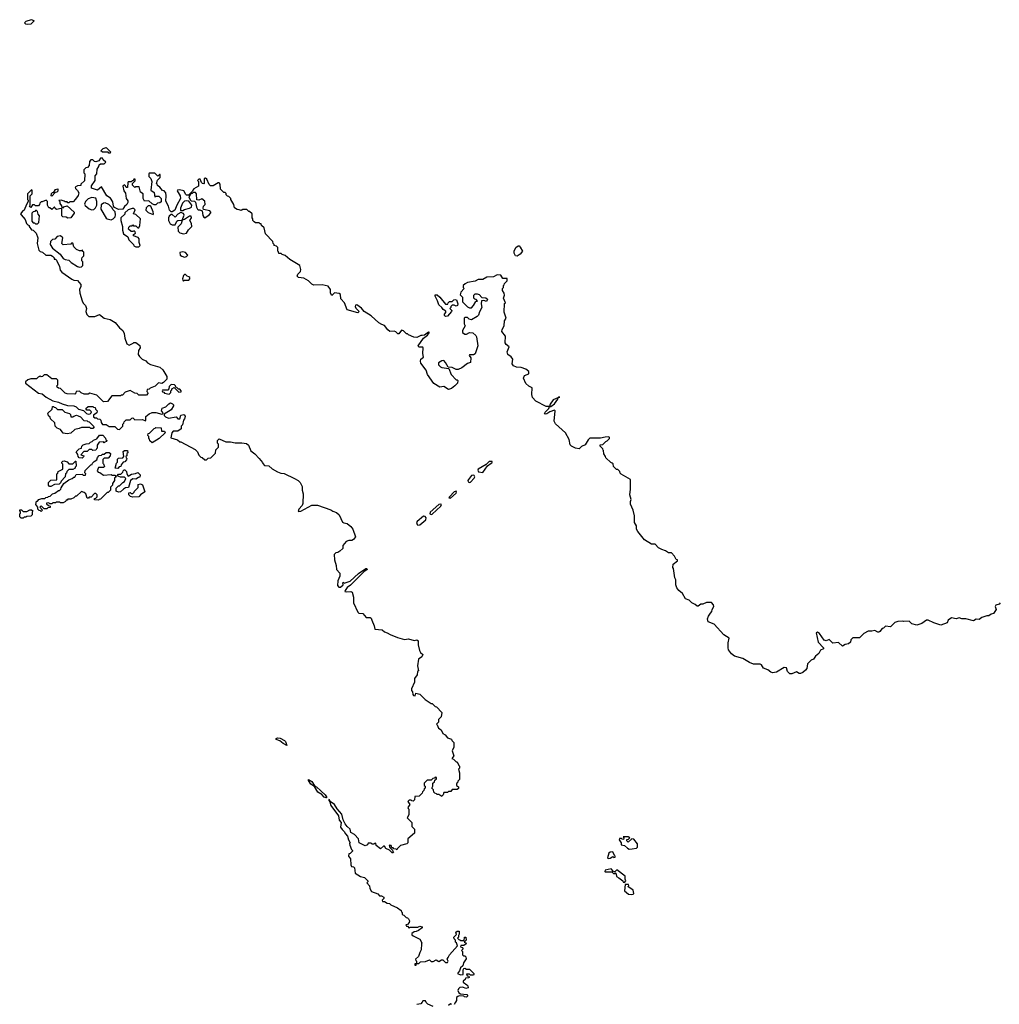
# Model space of a CAD drawing. Extents: x 1985742 to 2252716, y 78271 to 266492.
# Tile 211 of 250: x 2149990 to 2160236, y 213844 to 224148. Entities that reach past the tile are written whole.
import ezdxf

# ---------------------------------------------------------------- set-up
doc = ezdxf.new("R2010")
doc.units = 0

msp = doc.modelspace()

# ---------------------------------------------------------------- linework, layer by layer
at = {"layer": '0CON10XD'}
for points in [[(2150075, 224098), (2150055, 224102), (2150040, 224115), (2150058, 224132), (2150115, 224148), (2150140, 224135), (2150105, 224102), (2150075, 224098)], [(2150935, 222750), (2150922, 222752), (2150915, 222760), (2150855, 222760), (2150840, 222775), (2150862, 222798), (2150895, 222810), (2150940, 222765), (2150935, 222750)], [(2155088, 220672), (2155108, 220725), (2155077, 220747), (2155068, 220765), (2155072, 220835), (2155033, 220885), (2155037, 220905), (2155057, 220945), (2155060, 220995), (2155078, 221025), (2155057, 221087), (2155062, 221178), (2155070, 221185), (2155052, 221235), (2155062, 221265), (2155057, 221287), (2155040, 221315), (2155040, 221335), (2155050, 221345), (2155050, 221365), (2155058, 221372), (2155062, 221388), (2155090, 221415), (2155088, 221438), (2155045, 221440), (2155024, 221474), (2154984, 221476), (2154945, 221456), (2154876, 221454), (2154835, 221430), (2154785, 221430), (2154755, 221412), (2154673, 221397), (2154650, 221385), (2154630, 221365), (2154630, 221345), (2154640, 221335), (2154603, 221297), (2154598, 221268), (2154620, 221245), (2154620, 221195), (2154675, 221142), (2154695, 221132), (2154715, 221132), (2154738, 221155), (2154762, 221198), (2154778, 221202), (2154765, 221220), (2154752, 221222), (2154740, 221235), (2154740, 221265), (2154755, 221280), (2154775, 221280), (2154795, 221270), (2154825, 221240), (2154867, 221237), (2154882, 221222), (2154872, 221198), (2154845, 221210), (2154820, 221205), (2154817, 221175), (2154822, 221135), (2154798, 221092), (2154790, 221055), (2154775, 221040), (2154715, 221008), (2154690, 221015), (2154675, 221030), (2154645, 221030), (2154640, 221025), (2154640, 220965), (2154648, 220945), (2154620, 220895), (2154620, 220875), (2154645, 220858), (2154665, 220858), (2154696, 220874), (2154730, 220870), (2154761, 220841), (2154768, 220828), (2154781, 220735), (2154755, 220652), (2154735, 220640), (2154695, 220640), (2154690, 220635), (2154709, 220609), (2154705, 220560), (2154675, 220550), (2154616, 220504), (2154575, 220486), (2154555, 220487), (2154515, 220507), (2154472, 220512), (2154445, 220560), (2154425, 220580), (2154405, 220578), (2154370, 220555), (2154372, 220535), (2154390, 220515), (2154405, 220508), (2154478, 220498), (2154502, 220435), (2154555, 220380), (2154565, 220380), (2154572, 220372), (2154568, 220345), (2154543, 220317), (2154505, 220288), (2154475, 220278), (2154425, 220310), (2154385, 220302), (2154321, 220341), (2154256, 220435), (2154241, 220481), (2154184, 220554), (2154181, 220575), (2154186, 220594), (2154212, 220615), (2154207, 220655), (2154210, 220715), (2154205, 220720), (2154165, 220722), (2154158, 220735), (2154214, 220816), (2154255, 220847), (2154276, 220875), (2154265, 220879), (2154225, 220847), (2154198, 220842), (2154185, 220842), (2154145, 220820), (2154114, 220824), (2154055, 220850), (2154045, 220860), (2154035, 220860), (2154005, 220890), (2153985, 220898), (2153955, 220860), (2153945, 220860), (2153925, 220880), (2153907, 220887), (2153863, 220883), (2153841, 220901), (2153806, 220946), (2153777, 220957), (2153746, 220976), (2153665, 221048), (2153593, 221093), (2153565, 221128), (2153515, 221162), (2153501, 221159), (2153498, 221145), (2153507, 221127), (2153540, 221095), (2153525, 221080), (2153415, 221110), (2153388, 221185), (2153348, 221228), (2153345, 221270), (2153332, 221282), (2153282, 221288), (2153255, 221260), (2153240, 221285), (2153240, 221325), (2153215, 221360), (2153155, 221372), (2153068, 221368), (2153045, 221380), (2153010, 221415), (2152962, 221442), (2152905, 221448), (2152892, 221465), (2152900, 221485), (2152926, 221514), (2152930, 221535), (2152920, 221575), (2152815, 221638), (2152765, 221680), (2152735, 221690), (2152725, 221700), (2152702, 221702), (2152698, 221718), (2152690, 221725), (2152690, 221765), (2152677, 221777), (2152650, 221785), (2152650, 221795), (2152640, 221805), (2152638, 221828), (2152560, 221905), (2152548, 221968), (2152520, 221995), (2152515, 222010), (2152505, 222010), (2152495, 222020), (2152455, 222020), (2152442, 222032), (2152430, 222045), (2152430, 222065), (2152420, 222075), (2152420, 222115), (2152395, 222140), (2152385, 222140), (2152365, 222160), (2152325, 222160), (2152305, 222150), (2152287, 222157), (2152265, 222160), (2152235, 222180), (2152228, 222215), (2152200, 222265), (2152200, 222275), (2152178, 222298), (2152165, 222300), (2152150, 222315), (2152148, 222328), (2152138, 222338), (2152125, 222340), (2152090, 222375), (2152088, 222425), (2152075, 222440), (2152065, 222440), (2152015, 222410), (2151985, 222410), (2151972, 222422), (2151948, 222478), (2151935, 222490), (2151920, 222485), (2151920, 222435), (2151915, 222430), (2151902, 222432), (2151890, 222445), (2151878, 222478), (2151862, 222478), (2151850, 222465), (2151860, 222455), (2151860, 222405), (2151812, 222378), (2151800, 222365), (2151798, 222352), (2151755, 222310), (2151735, 222310), (2151727, 222317), (2151708, 222358), (2151663, 222367), (2151640, 222365), (2151638, 222355), (2151667, 222305), (2151672, 222275), (2151632, 222208), (2151612, 222155), (2151585, 222138), (2151575, 222138), (2151558, 222155), (2151547, 222195), (2151518, 222248), (2151522, 222305), (2151517, 222337), (2151500, 222355), (2151485, 222360), (2151456, 222396), (2151432, 222412), (2151428, 222428), (2151420, 222435), (2151432, 222468), (2151460, 222495), (2151458, 222528), (2151452, 222528), (2151435, 222510), (2151405, 222540), (2151345, 222540), (2151340, 222535), (2151340, 222505), (2151360, 222485), (2151372, 222455), (2151360, 222365), (2151398, 222338), (2151402, 222292), (2151415, 222300), (2151445, 222300), (2151470, 222275), (2151468, 222242), (2151455, 222230), (2151432, 222228), (2151415, 222210), (2151395, 222210), (2151375, 222220), (2151342, 222252), (2151295, 222250), (2151282, 222275), (2151280, 222325), (2151252, 222342), (2151238, 222398), (2151205, 222400), (2151195, 222390), (2151170, 222415), (2151170, 222435), (2151198, 222462), (2151198, 222478), (2151185, 222480), (2151178, 222462), (2151165, 222460), (2151155, 222450), (2151125, 222450), (2151120, 222445), (2151118, 222392), (2151102, 222392), (2151098, 222408), (2151085, 222420), (2151070, 222405), (2151080, 222355), (2151098, 222332), (2151102, 222275), (2151122, 222252), (2151122, 222235), (2151112, 222215), (2151087, 222193), (2151067, 222163), (2151025, 222162), (2150982, 222182), (2150970, 222195), (2150965, 222240), (2150939, 222279), (2150902, 222305), (2150845, 222400), (2150805, 222362), (2150740, 222385), (2150742, 222408), (2150780, 222465), (2150780, 222515), (2150797, 222533), (2150800, 222585), (2150818, 222612), (2150822, 222628), (2150835, 222640), (2150875, 222640), (2150890, 222655), (2150862, 222682), (2150855, 222700), (2150835, 222700), (2150818, 222672), (2150785, 222660), (2150772, 222662), (2150755, 222680), (2150735, 222680), (2150720, 222665), (2150718, 222622), (2150698, 222602), (2150682, 222598), (2150660, 222575), (2150660, 222545), (2150670, 222535), (2150668, 222462), (2150630, 222425), (2150628, 222412), (2150595, 222410), (2150570, 222395), (2150572, 222382), (2150595, 222360), (2150608, 222335), (2150603, 222307), (2150575, 222270), (2150548, 222242), (2150515, 222240), (2150505, 222230), (2150492, 222232), (2150485, 222240), (2150465, 222240), (2150455, 222250), (2150425, 222260), (2150400, 222255), (2150410, 222245), (2150410, 222225), (2150428, 222198), (2150432, 222182), (2150445, 222180), (2150452, 222188), (2150485, 222200), (2150560, 222135), (2150558, 222122), (2150526, 222074), (2150495, 222070), (2150475, 222080), (2150440, 222085), (2150430, 222095), (2150430, 222165), (2150425, 222170), (2150375, 222160), (2150362, 222172), (2150355, 222190), (2150325, 222160), (2150305, 222180), (2150295, 222180), (2150280, 222205), (2150280, 222245), (2150268, 222258), (2150225, 222240), (2150215, 222240), (2150202, 222228), (2150198, 222212), (2150185, 222200), (2150155, 222200), (2150145, 222210), (2150125, 222210), (2150108, 222182), (2150092, 222192), (2150100, 222205), (2150100, 222305), (2150120, 222325), (2150120, 222365), (2150112, 222368), (2150070, 222325), (2150070, 222265), (2150078, 222258), (2150080, 222245), (2150060, 222215), (2150038, 222155), (2150024, 222146), (2150000, 222115), (2150004, 222104), (2150048, 222055), (2150060, 222015), (2150075, 222000), (2150090, 221995), (2150090, 221985), (2150115, 221950), (2150130, 221945), (2150162, 221915), (2150180, 221865), (2150172, 221805), (2150190, 221735), (2150203, 221723), (2150230, 221715), (2150263, 221683), (2150315, 221682), (2150333, 221673), (2150350, 221655), (2150352, 221642), (2150365, 221640), (2150375, 221630), (2150408, 221565), (2150412, 221525), (2150430, 221505), (2150535, 221432), (2150555, 221422), (2150595, 221418), (2150628, 221378), (2150630, 221355), (2150617, 221323), (2150618, 221285), (2150642, 221205), (2150655, 221180), (2150677, 221157), (2150688, 221125), (2150682, 221095), (2150693, 221063), (2150712, 221042), (2150775, 221040), (2150825, 221062), (2150875, 221023), (2150935, 221010), (2150989, 220979), (2151035, 220922), (2151070, 220895), (2151083, 220863), (2151090, 220815), (2151112, 220755), (2151135, 220743), (2151177, 220763)], [(2150325, 222300), (2150320, 222305), (2150322, 222328), (2150332, 222338), (2150348, 222342), (2150365, 222370), (2150388, 222378), (2150388, 222352), (2150378, 222342), (2150362, 222338), (2150325, 222300)], [(2150745, 222158), (2150765, 222162), (2150783, 222177), (2150798, 222205), (2150798, 222245), (2150785, 222280), (2150745, 222288), (2150705, 222272), (2150678, 222245), (2150668, 222218), (2150674, 222204), (2150715, 222168), (2150745, 222158)], [(2151695, 222150), (2151715, 222162), (2151766, 222174), (2151788, 222185), (2151792, 222205), (2151758, 222248), (2151735, 222252), (2151715, 222248), (2151693, 222227), (2151672, 222175), (2151672, 222155), (2151675, 222150), (2151695, 222150)], [(2151925, 222073), (2151973, 222107), (2151988, 222125), (2151988, 222135), (2151977, 222147), (2151912, 222162), (2151908, 222175), (2151912, 222195), (2151930, 222215), (2151925, 222250), (2151895, 222272), (2151865, 222260), (2151842, 222262), (2151840, 222325), (2151828, 222338), (2151805, 222340), (2151795, 222330), (2151780, 222330), (2151760, 222295), (2151772, 222262), (2151783, 222253), (2151818, 222248), (2151828, 222238), (2151838, 222185), (2151848, 222165), (2151855, 222158), (2151875, 222158), (2151898, 222148), (2151905, 222100), (2151915, 222080), (2151925, 222073)], [(2150175, 222010), (2150190, 222025), (2150198, 222095), (2150183, 222113), (2150175, 222140), (2150165, 222150), (2150155, 222150), (2150148, 222142), (2150132, 222138), (2150118, 222122), (2150118, 222038), (2150132, 222022), (2150145, 222020), (2150155, 222010), (2150175, 222010)], [(2150945, 222054), (2150968, 222062), (2150987, 222083), (2150992, 222105), (2150987, 222137), (2150965, 222160), (2150958, 222178), (2150923, 222213), (2150885, 222232), (2150865, 222228), (2150841, 222209), (2150840, 222165), (2150895, 222072), (2150905, 222063), (2150945, 222054)], [(2151235, 221770), (2151250, 221785), (2151240, 221815), (2151240, 221855), (2151228, 221868), (2151180, 221885), (2151182, 221898), (2151200, 221915), (2151198, 221928), (2151188, 221938), (2151175, 221930), (2151155, 221932), (2151128, 221955), (2151130, 221975), (2151145, 221990), (2151165, 221990), (2151175, 222000), (2151182, 221992), (2151205, 221990), (2151225, 221970), (2151235, 221970), (2151248, 221995), (2151252, 222062), (2151205, 222110), (2151180, 222115), (2151197, 222157), (2151185, 222170), (2151165, 222170), (2151124, 222156), (2151090, 222125), (2151088, 222112), (2151048, 222075), (2151048, 222045), (2151066, 221985), (2151064, 221944), (2151077, 221907), (2151120, 221875), (2151130, 221845), (2151180, 221795), (2151185, 221780), (2151205, 221770), (2151235, 221770)], [(2151385, 222110), (2151390, 222115), (2151387, 222137), (2151360, 222195), (2151355, 222200), (2151332, 222198), (2151313, 222177), (2151310, 222155), (2151335, 222130), (2151385, 222110)], [(2151615, 222002), (2151632, 222038), (2151643, 222047), (2151690, 222050), (2151709, 222101), (2151705, 222120), (2151675, 222130), (2151645, 222112), (2151615, 222080), (2151585, 222110), (2151575, 222110), (2151555, 222090), (2151548, 222075), (2151548, 222045), (2151565, 222010), (2151585, 222002), (2151615, 222002)], [(2151705, 221908), (2151735, 221912), (2151755, 221950), (2151790, 221985), (2151788, 222015), (2151768, 222045), (2151787, 222075), (2151782, 222092), (2151765, 222092), (2151715, 222058), (2151690, 222050), (2151678, 222012), (2151643, 221977), (2151648, 221935), (2151665, 221918), (2151705, 221908)], [(2150615, 221558), (2150635, 221562), (2150650, 221575), (2150650, 221615), (2150640, 221625), (2150640, 221645), (2150645, 221660), (2150660, 221675), (2150660, 221715), (2150652, 221722), (2150648, 221738), (2150635, 221730), (2150615, 221730), (2150585, 221742), (2150555, 221770), (2150545, 221810), (2150532, 221808), (2150525, 221800), (2150445, 221790), (2150430, 221805), (2150440, 221865), (2150417, 221887), (2150383, 221877), (2150358, 221852), (2150332, 221848), (2150312, 221828), (2150310, 221795), (2150332, 221755), (2150413, 221693), (2150445, 221648), (2150465, 221638), (2150505, 221630), (2150530, 221605), (2150593, 221563), (2150615, 221558)], [(2155195, 221674), (2155175, 221677), (2155162, 221705), (2155161, 221725), (2155180, 221765), (2155205, 221782), (2155215, 221780), (2155226, 221766), (2155248, 221725), (2155225, 221693), (2155195, 221674)], [(2151715, 221662), (2151735, 221670), (2151748, 221685), (2151725, 221710), (2151695, 221718), (2151665, 221710), (2151670, 221685), (2151685, 221672), (2151715, 221662)], [(2151705, 221412), (2151715, 221420), (2151758, 221422), (2151770, 221435), (2151768, 221448), (2151758, 221458), (2151742, 221462), (2151725, 221480), (2151715, 221480), (2151705, 221470), (2151692, 221435), (2151695, 221420), (2151705, 221412)], [(2154445, 221040), (2154432, 221052), (2154432, 221065), (2154448, 221085), (2154447, 221097), (2154418, 221115), (2154406, 221136), (2154374, 221164), (2154361, 221205), (2154334, 221255), (2154335, 221268), (2154355, 221268), (2154386, 221245), (2154445, 221170), (2154468, 221172), (2154470, 221185), (2154485, 221200), (2154515, 221200), (2154530, 221215), (2154545, 221220), (2154560, 221215), (2154572, 221175), (2154568, 221155), (2154555, 221148), (2154535, 221160), (2154515, 221160), (2154500, 221145), (2154500, 221135), (2154490, 221125), (2154510, 221105), (2154508, 221095), (2154465, 221044), (2154445, 221040)], [(2151177, 220763), (2151185, 220770), (2151205, 220770), (2151248, 220738), (2151250, 220715), (2151233, 220687), (2151230, 220645), (2151242, 220622), (2151270, 220595), (2151308, 220578), (2151327, 220557), (2151359, 220539), (2151455, 220510), (2151487, 220485), (2151530, 220415), (2151530, 220385), (2151495, 220350), (2151475, 220342), (2151443, 220347), (2151408, 220312), (2151355, 220290), (2151345, 220280), (2151322, 220278), (2151320, 220255), (2151328, 220248), (2151330, 220235), (2151315, 220220), (2151235, 220220), (2151217, 220237), (2151195, 220240), (2151145, 220268), (2151092, 220248), (2151065, 220220), (2151055, 220220), (2151045, 220210), (2150955, 220210), (2150908, 220152), (2150865, 220150), (2150797, 220217), (2150725, 220240), (2150705, 220230), (2150665, 220230), (2150633, 220243), (2150615, 220260), (2150582, 220258), (2150578, 220242), (2150565, 220230), (2150485, 220232), (2150465, 220240), (2150418, 220288), (2150395, 220290), (2150382, 220302), (2150380, 220315), (2150390, 220325), (2150390, 220375), (2150375, 220390), (2150325, 220390), (2150275, 220430), (2150245, 220430), (2150228, 220412), (2150215, 220410), (2150205, 220420), (2150198, 220412), (2150182, 220408), (2150165, 220390), (2150105, 220390), (2150075, 220380), (2150052, 220358), (2150050, 220345), (2150185, 220238), (2150225, 220233), (2150266, 220196), (2150335, 220158), (2150396, 220146), (2150435, 220128), (2150491, 220111), (2150555, 220108), (2150580, 220095), (2150605, 220072), (2150658, 220058), (2150690, 220025), (2150705, 220020), (2150728, 220022), (2150738, 220032), (2150740, 220045), (2150725, 220060), (2150692, 220062), (2150682, 220078), (2150705, 220100), (2150755, 220100), (2150762, 220092), (2150778, 220088), (2150782, 220072), (2150800, 220055), (2150798, 220032), (2150762, 220008), (2150762, 219992), (2150775, 219980), (2150795, 219980), (2150805, 219970), (2150828, 219968), (2150840, 219955), (2150843, 219933), (2150855, 219910), (2150895, 219910), (2150925, 219890), (2150985, 219890), (2151012, 219862), (2151035, 219860), (2151070, 219895), (2151070, 219915), (2151080, 219925), (2151082, 219938), (2151105, 219960), (2151145, 219960), (2151162, 219978), (2151175, 219980), (2151195, 219960), (2151273, 219963), (2151305, 219950), (2151310, 219955), (2151310, 219995), (2151345, 220023), (2151374, 220036), (2151415, 220037), (2151475, 220020), (2151488, 220022), (2151490, 220035), (2151472, 220055), (2151479, 220081), (2151520, 220095), (2151551, 220129), (2151567, 220137), (2151588, 220128), (2151598, 220118), (2151600, 220105), (2151576, 220064), (2151502, 220018), (2151500, 220005), (2151515, 219990), (2151545, 219978), (2151625, 219990), (2151645, 219970), (2151665, 219970), (2151675, 220010), (2151707, 220017), (2151718, 220008), (2151722, 219995), (2151715, 219970), (2151703, 219957), (2151692, 219908), (2151680, 219895), (2151680, 219865), (2151645, 219840), (2151595, 219840), (2151580, 219825), (2151572, 219772), (2151642, 219752), (2151665, 219730), (2151675, 219730), (2151825, 219648), (2151850, 219625), (2151865, 219590), (2151885, 219570), (2151900, 219565), (2151925, 219540), (2151945, 219540), (2151962, 219558), (2151988, 219562), (2152037, 219613), (2152040, 219645), (2152070, 219675), (2152070, 219705), (2152060, 219715), (2152060, 219745), (2152075, 219760), (2152145, 219730), (2152195, 219729), (2152245, 219719), (2152315, 219721), (2152361, 219711), (2152384, 219694), (2152408, 219635), (2152448, 219605), (2152496, 219556), (2152530, 219515), (2152532, 219502), (2152552, 219482), (2152595, 219478), (2152629, 219449), (2152685, 219417), (2152721, 219401), (2152755, 219398), (2152865, 219346), (2152904, 219324), (2152924, 219304), (2152944, 219264), (2152943, 219225), (2152954, 219184), (2152953, 219085), (2152946, 219064), (2152910, 219025), (2152901, 219001), (2152932, 219005), (2153045, 219066), (2153105, 219066), (2153245, 219020), (2153264, 219004), (2153305, 218990), (2153330, 218965), (2153365, 218890), (2153381, 218881), (2153416, 218876), (2153453, 218845), (2153474, 218815), (2153502, 218735), (2153483, 218707), (2153465, 218698), (2153434, 218696), (2153404, 218686), (2153370, 218645), (2153370, 218615), (2153340, 218585), (2153317, 218573), (2153295, 218570), (2153278, 218552), (2153282, 218495), (2153300, 218435), (2153302, 218395), (2153340, 218355), (2153338, 218325), (2153316, 218275), (2153314, 218225), (2153329, 218209), (2153345, 218209), (2153372, 218235), (2153370, 218255), (2153375, 218260), (2153385, 218250), (2153445, 218272), (2153535, 218351), (2153610, 218405), (2153622, 218405), (2153625, 218394), (2153590, 218370), (2153450, 218230), (2153416, 218205), (2153394, 218175), (2153392, 218165), (2153405, 218160), (2153455, 218162), (2153468, 218155), (2153480, 218105), (2153482, 218045), (2153527, 217947), (2153538, 217938), (2153578, 217935), (2153613, 217893), (2153655, 217892), (2153667, 217885), (2153674, 217864), (2153698, 217805), (2153705, 217770), (2153782, 217762), (2153805, 217740), (2153835, 217732), (2153865, 217713), (2153941, 217681), (2154015, 217662), (2154055, 217668), (2154115, 217652), (2154145, 217658), (2154157, 217647), (2154158, 217605), (2154172, 217545), (2154182, 217525), (2154208, 217505), (2154195, 217480), (2154160, 217455), (2154150, 217385), (2154160, 217335), (2154150, 217325), (2154147, 217293), (2154118, 217252), (2154120, 217215), (2154088, 217145), (2154088, 217128), (2154100, 217115), (2154102, 217085), (2154110, 217075), (2154125, 217072), (2154135, 217100), (2154175, 217090), (2154230, 217035), (2154295, 216990), (2154305, 216990), (2154335, 216960), (2154350, 216955), (2154407, 216897), (2154397, 216853), (2154370, 216825), (2154370, 216795), (2154350, 216775), (2154358, 216768), (2154370, 216735), (2154398, 216715), (2154415, 216678), (2154440, 216665), (2154465, 216632), (2154505, 216620), (2154510, 216605), (2154530, 216585), (2154530, 216535), (2154513, 216495), (2154530, 216445), (2154510, 216415), (2154528, 216408), (2154555, 216380), (2154565, 216380), (2154582, 216342), (2154590, 216335), (2154590, 216315), (2154580, 216305), (2154590, 216265), (2154590, 216195), (2154572, 216178), (2154568, 216162), (2154560, 216155), (2154560, 216135), (2154578, 216118), (2154578, 216102), (2154565, 216090), (2154515, 216090), (2154498, 216072), (2154475, 216070), (2154465, 216060), (2154425, 216060), (2154420, 216035), (2154410, 216025), (2154405, 216020), (2154375, 216040), (2154355, 216040), (2154348, 216048), (2154332, 216052), (2154320, 216065), (2154318, 216088), (2154300, 216105), (2154310, 216125), (2154312, 216158), (2154328, 216172), (2154332, 216188), (2154350, 216205), (2154348, 216218), (2154335, 216220), (2154328, 216212), (2154312, 216208), (2154295, 216190), (2154252, 216188), (2154222, 216158), (2154220, 216135), (2154230, 216125), (2154230, 216105), (2154222, 216098), (2154218, 216082), (2154202, 216068), (2154200, 216055), (2154168, 216022), (2154122, 216018), (2154120, 215985), (2154105, 215970), (2154092, 215972), (2154085, 215980), (2154065, 215980), (2154050, 215965), (2154070, 215935), (2154050, 215905), (2154052, 215892), (2154060, 215885), (2154060, 215825), (2154042, 215795), (2154090, 215745), (2154090, 215705), (2154120, 215675), (2154120, 215635), (2154050, 215575), (2154050, 215535), (2154038, 215522), (2153973, 215507), (2153940, 215475), (2153935, 215460), (2153928, 215468), (2153905, 215470), (2153895, 215480), (2153882, 215482), (2153876, 215506), (2153855, 215510), (2153863, 215483), (2153888, 215458), (2153892, 215442), (2153900, 215435), (2153895, 215430), (2153885, 215430), (2153858, 215458), (2153820, 215475), (2153805, 215500), (2153795, 215500), (2153765, 215470), (2153720, 215505), (2153715, 215530), (2153702, 215528), (2153695, 215520), (2153675, 215520), (2153665, 215530), (2153635, 215530), (2153628, 215512), (2153605, 215502), (2153540, 215535), (2153532, 215575), (2153491, 215621), (2153455, 215642), (2153446, 215676), (2153415, 215704), (2153395, 215731), (2153373, 215773), (2153361, 215835), (2153311, 215891), (2153282, 215935)], [(2160246, 218044), (2160235, 218030), (2160200, 218020), (2160194, 218005), (2160202, 217975), (2160175, 217932), (2160150, 217925), (2160125, 217908), (2160105, 217908), (2160055, 217892), (2160025, 217872), (2159995, 217873), (2159965, 217858), (2159885, 217878), (2159845, 217878), (2159815, 217887), (2159785, 217878), (2159735, 217888), (2159702, 217865), (2159690, 217835), (2159625, 217813), (2159550, 217835), (2159493, 217863), (2159475, 217862), (2159425, 217828), (2159375, 217810), (2159320, 217825), (2159293, 217853), (2159235, 217848), (2159225, 217852), (2159175, 217850), (2159145, 217838), (2159097, 217793), (2159045, 217800), (2159025, 217780), (2159010, 217775), (2158988, 217745), (2158975, 217738), (2158965, 217738), (2158933, 217757), (2158903, 217747), (2158865, 217748), (2158820, 217725), (2158775, 217680), (2158705, 217680), (2158682, 217658), (2158680, 217635), (2158660, 217615), (2158625, 217610), (2158595, 217590), (2158555, 217630), (2158495, 217622), (2158455, 217660), (2158425, 217648), (2158403, 217653), (2158354, 217725), (2158335, 217737), (2158322, 217732), (2158342, 217635), (2158398, 217575), (2158398, 217565), (2158365, 217550), (2158350, 217515), (2158314, 217486), (2158293, 217457), (2158268, 217445), (2158230, 217405), (2158222, 217358), (2158209, 217341), (2158180, 217315), (2158156, 217304), (2158144, 217304), (2158115, 217322), (2158065, 217303), (2158047, 217303), (2158022, 217325), (2158010, 217365), (2157985, 217368), (2157905, 217319), (2157864, 217314), (2157845, 217320), (2157815, 217344), (2157770, 217360), (2157750, 217395), (2157735, 217404), (2157665, 217404), (2157625, 217419), (2157555, 217464), (2157468, 217488), (2157435, 217512), (2157404, 217554), (2157399, 217575), (2157400, 217625), (2157412, 217675), (2157355, 217709), (2157253, 217823), (2157190, 217845), (2157184, 217876), (2157193, 217905), (2157214, 217936), (2157230, 217955), (2157233, 217977), (2157252, 218005), (2157248, 218025), (2157225, 218050), (2157175, 218047), (2157135, 218030), (2157115, 218032), (2157085, 218010), (2157075, 218010), (2157055, 218028), (2157020, 218045), (2156992, 218072), (2156955, 218088), (2156923, 218143), (2156883, 218175), (2156865, 218202), (2156853, 218235), (2156852, 218285), (2156842, 218305), (2156830, 218405), (2156820, 218415), (2156825, 218450), (2156870, 218485), (2156870, 218495), (2156855, 218500), (2156840, 218535), (2156808, 218568), (2156775, 218570), (2156745, 218590), (2156705, 218602), (2156671, 218621), (2156635, 218660), (2156598, 218658), (2156524, 218704), (2156455, 218790), (2156442, 218815), (2156442, 218852), (2156422, 218885), (2156420, 218955), (2156408, 219015), (2156377, 219077), (2156378, 219105), (2156387, 219125), (2156372, 219175), (2156380, 219235), (2156380, 219335), (2156282, 219392), (2156272, 219402), (2156268, 219418), (2156245, 219440), (2156232, 219442), (2156202, 219472), (2156198, 219498), (2156188, 219508), (2156172, 219512), (2156122, 219562), (2156118, 219578), (2156100, 219605), (2156098, 219638), (2156092, 219642), (2156088, 219658), (2156060, 219685), (2156062, 219698), (2156088, 219702), (2156120, 219735), (2156135, 219740), (2156160, 219765), (2156160, 219775), (2156152, 219782), (2156112, 219778), (2156065, 219768), (2155955, 219770), (2155935, 219750), (2155905, 219698), (2155865, 219680), (2155842, 219658), (2155805, 219662), (2155760, 219685), (2155748, 219698), (2155738, 219755), (2155698, 219825), (2155595, 219920), (2155582, 219945), (2155590, 220055), (2155585, 220060), (2155535, 220043), (2155505, 220023), (2155485, 220020), (2155480, 220025), (2155485, 220040), (2155525, 220080), (2155530, 220100), (2155545, 220100), (2155585, 220127), (2155617, 220175), (2155620, 220190), (2155638, 220198), (2155625, 220198), (2155620, 220190), (2155571, 220169), (2155537, 220125), (2155530, 220100), (2155522, 220098), (2155495, 220098), (2155390, 220155), (2155353, 220193), (2155348, 220225), (2155350, 220295), (2155315, 220312), (2155285, 220340), (2155260, 220395), (2155270, 220425), (2155315, 220440), (2155317, 220467), (2155285, 220490), (2155235, 220508), (2155185, 220510), (2155154, 220524), (2155142, 220545), (2155148, 220595), (2155129, 220619), (2155094, 220644), (2155088, 220672)], [(2151555, 220230), (2151570, 220245), (2151570, 220265), (2151580, 220275), (2151580, 220285), (2151605, 220300), (2151655, 220250), (2151678, 220252), (2151680, 220265), (2151665, 220280), (2151652, 220282), (2151635, 220300), (2151622, 220302), (2151620, 220315), (2151610, 220325), (2151575, 220330), (2151552, 220308), (2151550, 220285), (2151538, 220272), (2151485, 220270), (2151480, 220265), (2151482, 220252), (2151498, 220248), (2151505, 220240), (2151555, 220230)], [(2150485, 219812), (2150445, 219820), (2150418, 219858), (2150382, 219872), (2150360, 219895), (2150358, 219928), (2150312, 219972), (2150308, 219988), (2150292, 220002), (2150288, 220018), (2150280, 220025), (2150328, 220072), (2150332, 220098), (2150345, 220100), (2150352, 220092), (2150365, 220090), (2150385, 220070), (2150435, 220070), (2150462, 220042), (2150510, 220025), (2150520, 220015), (2150525, 219990), (2150545, 219990), (2150555, 220000), (2150585, 220008), (2150602, 220002), (2150625, 219990), (2150662, 219952), (2150695, 219950), (2150702, 219942), (2150718, 219938), (2150768, 219888), (2150755, 219870), (2150735, 219870), (2150725, 219880), (2150635, 219880), (2150612, 219868), (2150565, 219860), (2150525, 219822), (2150485, 219812)], [(2150645, 219560), (2150612, 219562), (2150600, 219575), (2150598, 219598), (2150580, 219625), (2150612, 219658), (2150638, 219662), (2150640, 219685), (2150655, 219700), (2150685, 219710), (2150718, 219712), (2150732, 219728), (2150748, 219732), (2150762, 219748), (2150798, 219762), (2150825, 219800), (2150858, 219798), (2150888, 219768), (2150892, 219752), (2150900, 219745), (2150898, 219732), (2150882, 219728), (2150875, 219720), (2150865, 219730), (2150822, 219728), (2150800, 219695), (2150800, 219665), (2150792, 219658), (2150788, 219642), (2150755, 219640), (2150745, 219650), (2150715, 219650), (2150695, 219630), (2150662, 219628), (2150630, 219595), (2150660, 219585), (2150658, 219572), (2150645, 219560)], [(2151375, 219720), (2151352, 219742), (2151348, 219758), (2151340, 219765), (2151340, 219785), (2151330, 219795), (2151332, 219818), (2151348, 219822), (2151395, 219870), (2151408, 219872), (2151415, 219880), (2151468, 219878), (2151472, 219842), (2151505, 219840), (2151510, 219825), (2151450, 219765), (2151375, 219720)], [(2150215, 219000), (2150208, 219008), (2150192, 219012), (2150180, 219025), (2150180, 219045), (2150160, 219075), (2150165, 219110), (2150175, 219110), (2150190, 219125), (2150223, 219137), (2150252, 219138), (2150265, 219148), (2150285, 219150), (2150292, 219158), (2150308, 219162), (2150333, 219187), (2150357, 219193), (2150395, 219220), (2150405, 219220), (2150420, 219235), (2150422, 219248), (2150450, 219295), (2150505, 219332), (2150540, 219345), (2150555, 219360), (2150565, 219360), (2150582, 219388), (2150645, 219390), (2150655, 219380), (2150678, 219382), (2150680, 219395), (2150670, 219405), (2150675, 219430), (2150735, 219490), (2150748, 219492), (2150750, 219505), (2150770, 219525), (2150798, 219542), (2150803, 219567), (2150822, 219588), (2150845, 219590), (2150855, 219600), (2150875, 219600), (2150895, 219620), (2150925, 219620), (2150938, 219608), (2150937, 219583), (2150915, 219560), (2150875, 219560), (2150860, 219545), (2150860, 219505), (2150868, 219498), (2150878, 219472), (2150865, 219460), (2150815, 219460), (2150800, 219425), (2150812, 219412), (2150828, 219408), (2150865, 219380), (2150945, 219388), (2150955, 219380), (2150985, 219380), (2151000, 219365), (2150982, 219348), (2150980, 219325), (2150960, 219295), (2150960, 219275), (2150940, 219255), (2150940, 219225), (2150915, 219200), (2150905, 219200), (2150835, 219130), (2150822, 219128), (2150815, 219120), (2150772, 219122), (2150772, 219138), (2150788, 219142), (2150800, 219155), (2150800, 219175), (2150785, 219190), (2150772, 219188), (2150738, 219152), (2150715, 219150), (2150708, 219142), (2150695, 219140), (2150680, 219185), (2150665, 219200), (2150635, 219210), (2150585, 219160), (2150575, 219160), (2150557, 219143), (2150525, 219130), (2150495, 219130), (2150485, 219120), (2150475, 219120), (2150470, 219105), (2150445, 219090), (2150415, 219090), (2150405, 219100), (2150375, 219100), (2150365, 219090), (2150335, 219090), (2150325, 219080), (2150305, 219080), (2150295, 219090), (2150272, 219088), (2150272, 219082), (2150292, 219062), (2150308, 219058), (2150308, 219042), (2150285, 219040), (2150275, 219030), (2150245, 219030), (2150215, 219060), (2150200, 219045), (2150230, 219015), (2150215, 219000)], [(2151015, 219450), (2150990, 219455), (2151002, 219505), (2151012, 219518), (2151012, 219548), (2151025, 219560), (2151068, 219562), (2151080, 219575), (2151073, 219627), (2151085, 219640), (2151118, 219638), (2151120, 219615), (2151112, 219608), (2151110, 219585), (2151100, 219575), (2151102, 219562), (2151110, 219555), (2151108, 219542), (2151088, 219522), (2151072, 219518), (2151052, 219488), (2151048, 219472), (2151032, 219468), (2151015, 219450)], [(2150315, 219262), (2150303, 219263), (2150290, 219275), (2150290, 219305), (2150315, 219330), (2150378, 219332), (2150380, 219395), (2150388, 219402), (2150392, 219418), (2150440, 219445), (2150440, 219495), (2150430, 219505), (2150432, 219518), (2150442, 219528), (2150455, 219530), (2150485, 219520), (2150505, 219500), (2150545, 219500), (2150572, 219528), (2150578, 219528), (2150580, 219475), (2150570, 219465), (2150570, 219455), (2150545, 219440), (2150505, 219440), (2150482, 219418), (2150478, 219402), (2150470, 219395), (2150467, 219363), (2150422, 219318), (2150418, 219302), (2150402, 219288), (2150355, 219282), (2150315, 219262)], [(2154835, 219410), (2154882, 219478), (2154922, 219505), (2154932, 219515), (2154932, 219525), (2154901, 219525), (2154868, 219492), (2154787, 219445), (2154782, 219432), (2154789, 219415), (2154835, 219410)], [(2151025, 219203), (2151000, 219215), (2151000, 219245), (2151022, 219268), (2151035, 219270), (2151070, 219305), (2151086, 219314), (2151100, 219345), (2151085, 219360), (2151045, 219360), (2151010, 219375), (2151025, 219390), (2151048, 219392), (2151068, 219412), (2151072, 219428), (2151082, 219438), (2151088, 219438), (2151108, 219418), (2151110, 219395), (2151125, 219370), (2151158, 219392), (2151202, 219398), (2151225, 219410), (2151250, 219385), (2151245, 219360), (2151232, 219358), (2151205, 219340), (2151175, 219342), (2151148, 219325), (2151128, 219252), (2151095, 219248), (2151074, 219236), (2151045, 219208), (2151025, 219203)], [(2154695, 219306), (2154705, 219309), (2154745, 219348), (2154751, 219365), (2154745, 219378), (2154735, 219382), (2154715, 219377), (2154684, 219335), (2154679, 219325), (2154682, 219312), (2154695, 219306)], [(2151175, 219150), (2151148, 219158), (2151130, 219175), (2151130, 219195), (2151145, 219200), (2151155, 219190), (2151175, 219190), (2151188, 219202), (2151190, 219215), (2151228, 219252), (2151230, 219285), (2151255, 219290), (2151275, 219280), (2151298, 219205), (2151254, 219176), (2151235, 219153), (2151175, 219150)], [(2154495, 219141), (2154555, 219191), (2154560, 219205), (2154555, 219212), (2154535, 219206), (2154484, 219155), (2154480, 219145), (2154495, 219141)], [(2154295, 218969), (2154305, 218974), (2154396, 219055), (2154403, 219075), (2154395, 219079), (2154375, 219074), (2154285, 218994), (2154281, 218975), (2154295, 218969)], [(2150005, 218930), (2149990, 218945), (2149990, 218975), (2150000, 218985), (2149998, 218998), (2149990, 219005), (2149992, 219018), (2150008, 219018), (2150025, 219000), (2150065, 219000), (2150095, 219020), (2150115, 219020), (2150128, 219008), (2150120, 218995), (2150120, 218965), (2150108, 218952), (2150065, 218950), (2150055, 218940), (2150035, 218940), (2150025, 218932), (2150005, 218930)], [(2154155, 218859), (2154175, 218861), (2154237, 218915), (2154242, 218935), (2154230, 218950), (2154215, 218953), (2154147, 218895), (2154142, 218885), (2154149, 218865), (2154155, 218859)], [(2152785, 216552), (2152745, 216572), (2152711, 216601), (2152674, 216614), (2152672, 216625), (2152688, 216632), (2152715, 216630), (2152758, 216605), (2152769, 216595), (2152785, 216552)], [(2153195, 216004), (2153175, 216012), (2153150, 216040), (2153110, 216065), (2153072, 216122), (2153035, 216146), (2153010, 216185), (2153010, 216195), (2153045, 216174), (2153078, 216128), (2153095, 216119), (2153184, 216035), (2153200, 216015), (2153200, 216005), (2153195, 216004)], [(2153282, 215935), (2153237, 215967), (2153232, 215985), (2153222, 215988), (2153224, 215975), (2153234, 215964), (2153246, 215925), (2153326, 215815), (2153332, 215772), (2153351, 215745), (2153347, 215697), (2153362, 215672), (2153385, 215653), (2153396, 215626), (2153419, 215605), (2153428, 215565), (2153448, 215535), (2153440, 215525), (2153442, 215508), (2153460, 215465), (2153470, 215455), (2153470, 215445), (2153448, 215422), (2153432, 215418), (2153430, 215395), (2153450, 215365), (2153452, 215305), (2153460, 215285), (2153482, 215282), (2153492, 215272), (2153500, 215215), (2153555, 215180), (2153595, 215170), (2153630, 215135), (2153630, 215125), (2153620, 215115), (2153650, 215085), (2153652, 215055), (2153670, 215025), (2153735, 215000), (2153755, 214980), (2153775, 214980), (2153800, 214965), (2153798, 214952), (2153780, 214935), (2153785, 214920), (2153805, 214920), (2153833, 214903), (2153857, 214897), (2153873, 214883), (2153940, 214855), (2153980, 214825), (2153982, 214812), (2153990, 214805), (2153992, 214782), (2154008, 214778), (2154032, 214752), (2154045, 214750), (2154058, 214738), (2154067, 214717), (2154065, 214700), (2154045, 214680), (2154030, 214675), (2154035, 214660), (2154045, 214660), (2154065, 214640), (2154075, 214650), (2154095, 214652), (2154155, 214650), (2154175, 214662), (2154200, 214655), (2154200, 214645), (2154160, 214615), (2154136, 214604), (2154115, 214602), (2154090, 214585), (2154092, 214572), (2154105, 214560), (2154176, 214526), (2154197, 214487), (2154192, 214478), (2154190, 214415), (2154174, 214386), (2154162, 214345), (2154130, 214315), (2154132, 214302), (2154140, 214295), (2154140, 214270), (2154122, 214268), (2154122, 214252), (2154138, 214252), (2154140, 214270), (2154165, 214270), (2154183, 214287), (2154235, 214290), (2154275, 214310), (2154295, 214290), (2154315, 214290), (2154345, 214310), (2154375, 214290), (2154402, 214308), (2154415, 214310), (2154445, 214280), (2154465, 214280), (2154470, 214295), (2154460, 214315), (2154470, 214335), (2154485, 214360), (2154570, 214455), (2154558, 214488), (2154550, 214495), (2154550, 214515), (2154535, 214530), (2154530, 214545), (2154560, 214575), (2154552, 214598), (2154565, 214610), (2154588, 214608), (2154588, 214578), (2154580, 214565), (2154580, 214545), (2154570, 214535), (2154582, 214522), (2154595, 214520), (2154605, 214510), (2154638, 214512), (2154642, 214548), (2154658, 214548), (2154660, 214515), (2154640, 214495), (2154658, 214488), (2154660, 214475), (2154635, 214460), (2154605, 214460), (2154600, 214445), (2154618, 214438), (2154630, 214425), (2154612, 214408), (2154620, 214395), (2154623, 214363), (2154632, 214352), (2154645, 214350), (2154655, 214340), (2154659, 214321), (2154632, 214278), (2154624, 214246), (2154600, 214225), (2154590, 214195), (2154570, 214165), (2154601, 214151), (2154630, 214155), (2154630, 214205), (2154635, 214220), (2154645, 214222), (2154665, 214212), (2154695, 214210), (2154740, 214165), (2154740, 214155), (2154735, 214150), (2154705, 214150), (2154695, 214160), (2154662, 214158), (2154672, 214142), (2154688, 214138), (2154690, 214125), (2154685, 214120), (2154652, 214118), (2154648, 214102), (2154630, 214085), (2154630, 214075), (2154668, 214048), (2154677, 214037), (2154680, 214015), (2154655, 214010), (2154625, 214022), (2154595, 214020), (2154580, 214005), (2154573, 213987), (2154584, 213964), (2154602, 213952), (2154667, 213947), (2154678, 213932), (2154665, 213920), (2154643, 213923), (2154635, 213930), (2154585, 213932), (2154573, 213927), (2154560, 213915), (2154560, 213885), (2154548, 213865), (2154535, 213840)], [(2156365, 215468), (2156395, 215472), (2156442, 215478), (2156452, 215488), (2156452, 215522), (2156415, 215572), (2156393, 215577), (2156355, 215540), (2156340, 215555), (2156342, 215568), (2156358, 215572), (2156370, 215585), (2156355, 215598), (2156302, 215598), (2156310, 215585), (2156305, 215570), (2156292, 215572), (2156285, 215580), (2156262, 215578), (2156260, 215565), (2156280, 215535), (2156282, 215512), (2156317, 215507), (2156347, 215477), (2156365, 215468)], [(2156145, 215368), (2156165, 215374), (2156195, 215390), (2156205, 215380), (2156220, 215385), (2156220, 215395), (2156212, 215402), (2156195, 215440), (2156165, 215437), (2156152, 215425), (2156138, 215375), (2156145, 215368)], [(2156315, 215120), (2156330, 215135), (2156322, 215155), (2156322, 215185), (2156235, 215250), (2156215, 215230), (2156202, 215232), (2156175, 215260), (2156112, 215248), (2156110, 215235), (2156115, 215230), (2156185, 215230), (2156205, 215210), (2156218, 215218), (2156230, 215205), (2156232, 215182), (2156258, 215168), (2156300, 215135), (2156302, 215122), (2156315, 215120)], [(2156385, 214994), (2156405, 214998), (2156412, 215005), (2156407, 215037), (2156350, 215075), (2156360, 215085), (2156358, 215098), (2156322, 215098), (2156315, 215030), (2156358, 214998), (2156385, 214994)], [(2154315, 213820), (2154260, 213845), (2154242, 213862), (2154235, 213880), (2154205, 213880), (2154200, 213865), (2154185, 213850), (2154145, 213840)], [(2154505, 213840), (2154495, 213848), (2154475, 213830)]]:
    msp.add_lwpolyline(points, dxfattribs=at)

doc.saveas('drawing.dxf')
